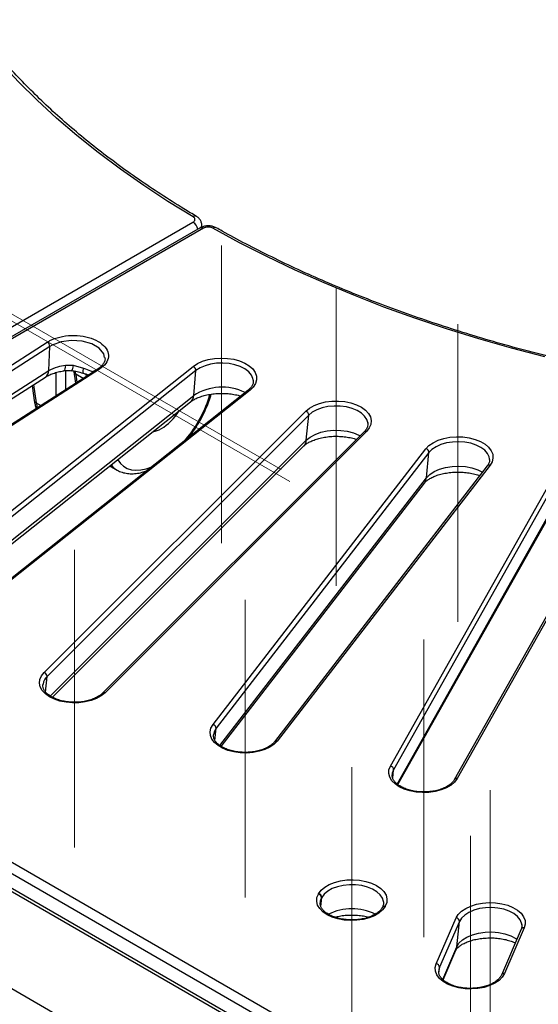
# Model space of a CAD drawing. Header units: millimetres. Extents: x 200 to 5740, y 200 to 4000.
# Tile 10 of 38: x 4048 to 4201, y 2399 to 2690. Entities that reach past the tile are written whole.
import ezdxf

# ---------------------------------------------------------------- set-up
doc = ezdxf.new("R2010")
doc.units = ezdxf.units.MM
doc.header["$LTSCALE"] = 20
doc.linetypes.add('CENTERX2', pattern=[20.32, 12.7, -2.54, 2.54, -2.54])
doc.layers.add('FORMAT', color=7, linetype='Continuous')

msp = doc.modelspace()

# ---------------------------------------------------------------- linework, layer by layer
at = {"color": 7, "linetype": 'Continuous', "lineweight": 25}
for p, q in [((3910.409, 2521.001), (4098.978, 2629.86)), ((4101.064, 2628.177), (3912.496, 2519.319)), ((4102.064, 2628.078), (3913.495, 2519.22)), ((3965.419, 2536.41), (4056.065, 2594.526)), ((4056.805, 2593.254), (3966.16, 2535.137)), ((4056.529, 2586.149), (4056.805, 2593.254)), ((4008.522, 2515.456), (4099.041, 2587.379)), ((4061.42, 2587.779), (4063.746, 2587.745)), ((4063.746, 2587.745), (4066.77, 2586.878)), ((4070.974, 2586.613), (3980.25, 2528.446)), ((4071.435, 2586.537), (3980.79, 2528.42)), ((4099.847, 2586.154), (4009.328, 2514.23)), ((4063.899, 2585.76), (4064.407, 2582.402)), ((4099.186, 2578.798), (4099.847, 2586.154)), ((3967.394, 2527.714), (4055.526, 2584.22)), ((4051.608, 2581.707), (4052.271, 2577.328)), ((4116.735, 2583.316), (4116.717, 2583.455)), ((4115.152, 2580.328), (4024.633, 2508.404)), ((4115.774, 2580.361), (4025.255, 2508.438)), ((4010.792, 2507.425), (4098.266, 2576.929)), ((4055.183, 2497.218), (4132.183, 2574.209)), ((4133.046, 2573.034), (4056.046, 2496.042)), ((4132.338, 2565.637), (4133.046, 2573.034)), ((4149.388, 2568.13), (4072.388, 2491.138)), ((4150.095, 2568.239), (4073.095, 2491.248)), ((4057.595, 2489.938), (4131.559, 2563.895)), ((4104.891, 2481.895), (4167.528, 2563.112)), ((4168.438, 2561.99), (4105.801, 2480.774)), ((4167.691, 2554.548), (4168.438, 2561.99)), ((4186.423, 2558.255), (4123.785, 2477.039)), ((4186.316, 2559.958), (4186.303, 2560.129)), ((4074.53, 2558.069), (4076.622, 2556.861)), ((4185.631, 2558.049), (4122.993, 2476.833)), ((4107.286, 2475.465), (4167.1, 2553.02)), ((4157.1, 2469.656), (4204.689, 2554.207)), ((4205.637, 2553.142), (4158.048, 2468.591)), ((4223.488, 2550.192), (4175.899, 2465.641)), ((4224.359, 2550.518), (4176.771, 2465.967)), ((4159.312, 2464.197), (4204.479, 2544.446)), ((3913.495, 2517.593), (4331.855, 2276.079)), ((4333.264, 2266.544), (3902.636, 2515.141)), ((4333.264, 2267.514), (3904.282, 2515.16)), ((4330.446, 2273.49), (3912.087, 2515.004)), ((4054.83, 2493.816), (4054.812, 2493.679)), ((4167.093, 2333.894), (3902.636, 2486.562)), ((4157.608, 2467.257), (4157.592, 2467.031)), ((4135.887, 2431.966), (4135.933, 2432.048)), ((4136.88, 2430.982), (4136.835, 2430.901)), ((4136.395, 2429.567), (4136.379, 2429.341)), ((4154.732, 2428.032), (4154.686, 2427.951)), ((4155.603, 2428.358), (4155.557, 2428.277)), ((4170.612, 2411.405), (4176.444, 2424.908)), ((4177.41, 2423.881), (4171.578, 2410.378)), ((4176.617, 2416.362), (4177.41, 2423.881)), ((4196.512, 2422.02), (4190.68, 2408.516)), ((4195.805, 2422.91), (4195.786, 2423.058)), ((4195.594, 2421.6), (4189.762, 2408.096)), ((4172.605, 2406.703), (4176.374, 2415.431))]:
    msp.add_line(p, q, dxfattribs=at)
at = {"color": 8, "linetype": 'Continuous', "lineweight": 25}
for p, q in [((3966.269, 2528.279), (4056.529, 2586.149)), ((4058.664, 2578.72), (4058.664, 2585.566)), ((4061.482, 2586.117), (4061.482, 2580.527)), ((4066.653, 2583.842), (4064.467, 2585.104)), ((4064.467, 2585.104), (4064.835, 2582.677)), ((4052.035, 2581.981), (4052.84, 2576.672)), ((4009.939, 2507.885), (4099.186, 2578.798)), ((4052.84, 2576.672), (4054.223, 2575.873)), ((4056.983, 2490.29), (4132.338, 2565.637)), ((4106.887, 2475.71), (4167.691, 2554.548)), ((4159.096, 2464.348), (4204.859, 2545.654)), ((4055.609, 2491.474), (4056.046, 2496.042)), ((4105.441, 2477.187), (4105.801, 2480.774)), ((4157.788, 2466.086), (4158.048, 2468.591)), ((4136.574, 2428.396), (4136.835, 2430.901)), ((4136.602, 2428.302), (4136.88, 2430.982)), ((4172.489, 2406.804), (4176.617, 2416.362)), ((4171.578, 2410.378), (4171.319, 2409.406)), ((4171.384, 2408.531), (4171.578, 2410.378))]:
    msp.add_line(p, q, dxfattribs=at)
at = {"color": 7, "linetype": 'Continuous', "lineweight": 25, "flags": 128}
for points in [[(4098.995, 2631.476), (4091.613, 2635.993), (4084.492, 2640.648), (4077.64, 2645.436), (4071.065, 2650.351), (4064.773, 2655.389), (4058.771, 2660.542), (4053.066, 2665.808), (4047.663, 2671.178), (4042.57, 2676.648), (4037.791, 2682.212), (4033.331, 2687.864), (4029.196, 2693.597)], [(4202.54, 2590.181), (4192.751, 2592.756), (4183.113, 2595.514), (4173.637, 2598.455), (4164.334, 2601.573), (4155.214, 2604.867), (4146.286, 2608.332), (4137.56, 2611.964), (4129.046, 2615.76), (4120.753, 2619.716), (4112.689, 2623.827), (4104.864, 2628.088)], [(4099.041, 2587.379), (4100.301, 2588.207), (4101.802, 2588.887), (4103.494, 2589.396), (4105.32, 2589.717), (4107.216, 2589.839), (4109.12, 2589.758), (4110.964, 2589.476), (4112.688, 2589.003), (4114.232, 2588.356), (4115.544, 2587.555), (4116.578, 2586.63), (4117.3, 2585.61), (4117.685, 2584.531), (4117.721, 2583.429), (4117.405, 2582.343), (4116.748, 2581.308), (4115.774, 2580.361)], [(4132.183, 2574.209), (4133.286, 2575.109), (4134.656, 2575.875), (4136.247, 2576.484), (4138.004, 2576.913), (4139.868, 2577.149), (4141.776, 2577.183), (4143.661, 2577.014), (4145.461, 2576.648), (4147.114, 2576.097), (4148.563, 2575.38), (4149.76, 2574.522), (4150.662, 2573.551), (4151.241, 2572.502), (4151.475, 2571.408), (4151.358, 2570.309), (4150.893, 2569.24), (4150.095, 2568.239)], [(4150.466, 2570.67), (4150.464, 2570.69), (4150.432, 2570.905)], [(4167.528, 2563.112), (4168.462, 2564.072), (4169.686, 2564.918), (4171.158, 2565.619), (4172.828, 2566.152), (4174.639, 2566.499), (4176.53, 2566.648), (4178.436, 2566.594), (4180.292, 2566.338), (4182.035, 2565.89), (4183.606, 2565.265), (4184.952, 2564.483), (4186.025, 2563.572), (4186.791, 2562.563), (4187.222, 2561.49), (4187.304, 2560.389), (4187.035, 2559.299), (4186.423, 2558.255)], [(4073.095, 2491.248), (4071.992, 2490.349), (4070.622, 2489.582), (4069.031, 2488.973), (4067.274, 2488.544), (4065.41, 2488.308), (4063.502, 2488.274), (4061.617, 2488.443), (4059.817, 2488.809), (4058.164, 2489.36), (4056.715, 2490.077), (4055.519, 2490.935), (4054.616, 2491.906), (4054.037, 2492.956), (4053.803, 2494.049), (4053.92, 2495.149), (4054.386, 2496.217), (4055.183, 2497.218)], [(4123.785, 2477.039), (4122.852, 2476.078), (4121.628, 2475.233), (4120.156, 2474.532), (4118.486, 2473.998), (4116.675, 2473.652), (4114.784, 2473.503), (4112.878, 2473.557), (4111.021, 2473.813), (4109.278, 2474.261), (4107.707, 2474.886), (4106.362, 2475.667), (4105.288, 2476.578), (4104.523, 2477.587), (4104.092, 2478.661), (4104.009, 2479.761), (4104.279, 2480.852), (4104.891, 2481.895)], [(4176.771, 2465.967), (4176.016, 2464.955), (4174.952, 2464.04), (4173.615, 2463.254), (4172.051, 2462.623), (4170.312, 2462.169), (4168.459, 2461.907), (4166.554, 2461.846), (4164.661, 2461.988), (4162.846, 2462.328), (4161.17, 2462.855), (4159.691, 2463.551), (4158.458, 2464.392), (4157.514, 2465.35), (4156.891, 2466.391), (4156.61, 2467.481), (4156.681, 2468.582), (4157.1, 2469.656)], [(4135.933, 2432.048), (4136.687, 2433.059), (4137.751, 2433.974), (4139.088, 2434.76), (4140.653, 2435.391), (4142.391, 2435.845), (4144.245, 2436.108), (4146.15, 2436.169), (4148.043, 2436.026), (4149.857, 2435.686), (4151.533, 2435.159), (4153.013, 2434.463), (4154.245, 2433.622), (4155.189, 2432.664), (4155.812, 2431.623), (4156.093, 2430.534), (4156.023, 2429.433), (4155.603, 2428.358)], [(4155.557, 2428.277), (4154.803, 2427.265), (4153.739, 2426.35), (4152.402, 2425.564), (4150.838, 2424.933), (4149.099, 2424.479), (4147.246, 2424.217), (4145.34, 2424.156), (4143.448, 2424.298), (4141.633, 2424.638), (4139.957, 2425.165), (4138.478, 2425.861), (4137.245, 2426.702), (4136.301, 2427.66), (4135.678, 2428.701), (4135.397, 2429.791), (4135.467, 2430.892), (4135.887, 2431.966)], [(4176.444, 2424.908), (4177.074, 2425.948), (4178.025, 2426.903), (4179.264, 2427.741), (4180.748, 2428.434), (4182.427, 2428.957), (4184.245, 2429.293), (4186.138, 2429.43), (4188.043, 2429.365), (4189.895, 2429.098), (4191.63, 2428.64), (4193.19, 2428.005), (4194.521, 2427.216), (4195.579, 2426.299), (4196.326, 2425.285), (4196.738, 2424.21), (4196.801, 2423.109), (4196.512, 2422.02)], [(4190.68, 2408.516), (4190.05, 2407.476), (4189.099, 2406.521), (4187.86, 2405.683), (4186.376, 2404.991), (4184.696, 2404.468), (4182.879, 2404.131), (4180.986, 2403.994), (4179.081, 2404.059), (4177.229, 2404.326), (4175.494, 2404.784), (4173.934, 2405.419), (4172.603, 2406.208), (4171.545, 2407.125), (4170.798, 2408.139), (4170.386, 2409.215), (4170.323, 2410.316), (4170.612, 2411.405)], [(4171.319, 2409.406), (4171.312, 2409.332), (4171.301, 2409.097)]]:
    msp.add_lwpolyline(points, dxfattribs=at)
at = {"color": 8, "linetype": 'Continuous', "lineweight": 25, "flags": 128}
for points in [[(4072.953, 2589.981), (4072.739, 2591.095), (4071.38, 2592.724), (4069.164, 2594.004), (4066.336, 2594.794), (4063.217, 2595.003), (4060.156, 2594.607), (4057.501, 2593.651), (4056.805, 2593.254), (4056.805, 2593.254), (4056.805, 2593.254)], [(4061.42, 2587.779), (4061.371, 2587.157), (4061.281, 2586.662), (4061.153, 2586.312), (4060.99, 2586.116), (4060.894, 2586.078)], [(4063.746, 2587.745), (4063.623, 2587.19), (4063.499, 2586.741), (4063.377, 2586.41), (4063.261, 2586.206), (4063.153, 2586.136), (4063.147, 2586.136)], [(4116.717, 2583.455), (4116.638, 2583.826), (4116.175, 2584.85), (4115.376, 2585.801), (4114.27, 2586.645), (4112.9, 2587.347), (4111.32, 2587.882), (4109.589, 2588.228), (4107.774, 2588.373), (4105.946, 2588.311), (4104.173, 2588.044), (4102.525, 2587.582), (4101.064, 2586.944), (4099.847, 2586.154)], [(4150.432, 2570.905), (4150.166, 2571.733), (4149.52, 2572.723), (4148.553, 2573.621), (4147.301, 2574.393), (4145.812, 2575.009), (4144.143, 2575.445), (4142.359, 2575.685), (4140.528, 2575.72), (4138.72, 2575.548), (4137.006, 2575.175), (4135.45, 2574.617), (4134.113, 2573.894), (4133.046, 2573.034)], [(4132.338, 2565.637), (4133.498, 2566.572), (4134.952, 2567.358), (4136.644, 2567.965), (4138.509, 2568.37), (4140.474, 2568.558), (4142.466, 2568.52), (4144.406, 2568.259), (4146.221, 2567.784), (4147.84, 2567.114), (4148.187, 2566.93)], [(4186.303, 2560.129), (4186.186, 2560.709), (4185.7, 2561.729), (4184.879, 2562.674), (4183.754, 2563.509), (4182.369, 2564.201), (4180.776, 2564.724), (4179.038, 2565.058), (4177.22, 2565.189), (4175.393, 2565.113), (4173.627, 2564.832), (4171.989, 2564.358), (4170.543, 2563.709), (4169.344, 2562.909), (4168.438, 2561.99)], [(4167.691, 2554.548), (4168.676, 2555.548), (4169.98, 2556.418), (4171.552, 2557.124), (4173.333, 2557.639), (4175.254, 2557.944), (4177.242, 2558.027), (4179.218, 2557.884), (4181.109, 2557.522), (4182.841, 2556.953), (4184.25, 2556.259)], [(4105.801, 2480.774), (4105.223, 2479.77), (4105.005, 2478.854)], [(4158.048, 2468.591), (4157.655, 2467.558), (4157.608, 2467.257)], [(4155.093, 2429.671), (4155.084, 2429.738), (4154.762, 2430.779), (4154.095, 2431.764), (4153.107, 2432.655), (4151.837, 2433.417), (4150.334, 2434.022), (4148.656, 2434.446), (4146.866, 2434.672), (4145.035, 2434.693), (4143.231, 2434.507), (4141.525, 2434.122), (4139.982, 2433.552), (4138.662, 2432.819), (4137.614, 2431.951), (4136.88, 2430.982)], [(4136.835, 2430.901), (4136.442, 2429.868), (4136.395, 2429.567)], [(4195.786, 2423.058), (4195.72, 2423.374), (4195.273, 2424.399), (4194.488, 2425.355), (4193.395, 2426.203), (4192.037, 2426.913), (4190.464, 2427.455), (4188.739, 2427.811), (4186.926, 2427.965), (4185.097, 2427.912), (4183.32, 2427.654), (4181.665, 2427.2), (4180.195, 2426.569), (4178.966, 2425.785), (4178.026, 2424.877), (4177.41, 2423.881)], [(4176.617, 2416.362), (4177.286, 2417.445), (4178.308, 2418.432), (4179.645, 2419.285), (4181.244, 2419.972), (4183.044, 2420.464), (4184.976, 2420.745), (4186.966, 2420.803), (4188.937, 2420.635), (4190.813, 2420.249), (4192.523, 2419.659), (4194.001, 2418.887), (4194.328, 2418.669)], [(4176.617, 2416.362), (4176.456, 2415.641), (4176.374, 2415.431)]]:
    msp.add_lwpolyline(points, dxfattribs=at)
at = {"color": 8, "linetype": 'Continuous', "lineweight": 25}
for centre, radius, start, end in [((4099.58, 2630.645), 1.016, 64.74316, 125.15711), ((4097.305, 2627.25), 3.1, 9.66327, 57.336), ((4101.479, 2627.271), 0.997, 54.07764, 114.6119), ((4105.451, 2627.297), 0.985, 67.35549, 126.5777), ((4054.121, 2586.175), 2.408, 305.69299, 359.37331), ((4064.791, 2585.959), 0.915, 192.99045, 249.28496), ((4070.286, 2585.541), 3.762, 159.1857, 181.80779), ((4096.611, 2578.903), 2.576, 309.96781, 357.64807), ((4107.49, 2566.134), 15.143, 63.24577, 123.25768), ((4115.49, 2579.842), 0.592, 61.3274, 124.8561), ((4053.162, 2577.526), 0.912, 192.51226, 249.32263), ((4149.827, 2567.628), 0.667, 66.38087, 131.20896), ((4129.555, 2565.835), 2.79, 315.92957, 355.92535), ((4186.179, 2557.567), 0.73, 70.49716, 138.64421), ((4164.763, 2554.803), 2.939, 322.6691, 355.03918), ((4058.694, 2493.15), 3.921, 132.47722, 170.23266), ((4072.83, 2490.62), 0.681, 67.08662, 130.1064), ((4123.542, 2476.349), 0.731, 70.52884, 138.15961), ((4176.561, 2465.199), 0.796, 74.70092, 145.82094), ((4155.347, 2427.509), 0.796, 74.70092, 145.82094), ((4155.393, 2427.595), 0.792, 74.59573, 147.55309), ((4145.77, 2411.967), 15.629, 63.99844, 116.21027), ((4196.329, 2421.207), 0.833, 77.30004, 151.87261), ((4190.497, 2407.703), 0.834, 77.30587, 151.77411)]:
    msp.add_arc(centre, radius, start, end, dxfattribs=at)
at = {"color": 7, "linetype": 'Continuous', "lineweight": 25}
for centre, radius, start, end in [((4055.358, 2593.263), 1.447, 359.61403, 60.76536), ((4098.511, 2586.153), 1.336, 0.02382, 66.62708), ((4131.801, 2573.025), 1.244, 0.42563, 72.1377), ((4167.273, 2561.974), 1.166, 0.77235, 77.3387), ((4054.801, 2496.033), 1.244, 0.42563, 72.1377), ((4104.635, 2480.758), 1.166, 0.77235, 77.3387), ((4156.953, 2468.571), 1.095, 1.01721, 82.27374), ((4135.74, 2430.881), 1.095, 1.01721, 82.27374), ((4135.786, 2430.963), 1.095, 1.01721, 82.27374), ((4176.36, 2423.861), 1.05, 1.10098, 85.43774), ((4170.528, 2410.358), 1.05, 1.10098, 85.43774)]:
    msp.add_arc(centre, radius, start, end, dxfattribs=at)
at = {"color": 8, "linetype": 'Continuous', "lineweight": 25}
for centre, major_axis, ratio, start_param, end_param in [((4057.488, 2580.288), (4.109, 9.15), 0.6340762, 5.5205142, 5.6427019), ((4061.031, 2578.242), (5.233, 8.525), 0.4962746, 5.7837476, 5.9211135), ((4090.181, 2574.881), (11.486, 17.034), 0.5250234, 4.5222673, 5.2919182), ((4068.585, 2587.491), (9.779, 20.317), 0.6212521, 2.396746, 2.4815368), ((4090.341, 2576.894), (5.601, 8.306), 0.5250234, 3.9635561, 4.7482643), ((4090.341, 2576.894), (5.601, 8.306), 0.5250234, 3.5928046, 3.9635561), ((4088.772, 2575.837), (12.495, 18.762), 0.529801, 2.9843553, 3.1800179), ((4090.181, 2574.881), (11.486, 17.034), 0.5250234, 2.8891898, 3.8188016)]:
    msp.add_ellipse(centre, major_axis=major_axis, ratio=ratio, start_param=start_param, end_param=end_param, dxfattribs=at)
at = {"color": 7, "linetype": 'Continuous', "lineweight": 25}
for points, knots in [([(4100.014, 2631.564), (4098.784, 2632.3), (4095.215, 2634.434), (4089.481, 2638.062), (4082.898, 2642.483), (4076.561, 2647.021), (4070.472, 2651.668), (4064.638, 2656.421), (4059.066, 2661.274), (4053.759, 2666.224), (4048.723, 2671.265), (4043.963, 2676.392), (4039.483, 2681.601), (4035.287, 2686.886), (4031.379, 2692.243), (4027.763, 2697.666), (4024.442, 2703.151), (4021.42, 2708.692), (4018.698, 2714.284), (4016.281, 2719.923), (4014.17, 2725.603), (4012.368, 2731.318), (4010.872, 2737.064), (4009.704, 2742.835), (4008.934, 2747.72), (4008.676, 2750.684), (4008.587, 2751.713)], [0, 0, 0, 0, 0.02276792, 0.0660538, 0.10933965, 0.15262531, 0.19591134, 0.2391986, 0.28248813, 0.32578115, 0.36907907, 0.41238351, 0.4556963, 0.49901945, 0.54235513, 0.58570562, 0.62907324, 0.67246026, 0.71586873, 0.75930039, 0.80275647, 0.84623751, 0.88974324, 0.93327237, 0.97682261, 1, 1, 1, 1]), ([(4098.978, 2629.86), (4099.121, 2629.96), (4099.407, 2630.162), (4099.587, 2630.546), (4099.547, 2630.936), (4099.322, 2631.257), (4099.086, 2631.415), (4098.995, 2631.476)], [0, 0, 0, 0, 0.21681693, 0.43367372, 0.64964971, 0.86527047, 1, 1, 1, 1]), ([(4101.527, 2628.635), (4101.53, 2628.645), (4101.628, 2628.956), (4101.537, 2629.607), (4101.225, 2630.433), (4100.697, 2631.102), (4100.238, 2631.407), (4100.011, 2631.557)], [0, 0, 0, 0, 0.0086754, 0.2795206, 0.5298159, 0.767543, 1, 1, 1, 1]), ([(4105.843, 2628.193), (4105.827, 2628.204), (4105.541, 2628.399), (4104.854, 2628.626), (4103.787, 2628.817), (4102.646, 2628.752), (4101.712, 2628.536), (4101.241, 2628.247), (4101.086, 2628.152)], [0, 0, 0, 0, 0.0124307, 0.2175785, 0.4337795, 0.6554098, 0.8860737, 1, 1, 1, 1]), ([(4104.864, 2628.088), (4104.688, 2628.17), (4104.336, 2628.332), (4103.668, 2628.431), (4102.993, 2628.403), (4102.44, 2628.27), (4102.169, 2628.131), (4102.064, 2628.078)], [0, 0, 0, 0, 0.2168169, 0.4336737, 0.6496497, 0.8652704, 1, 1, 1, 1]), ([(4560.683, 2628.198), (4559.408, 2627.487), (4555.709, 2625.426), (4549.42, 2622.114), (4541.751, 2618.308), (4533.876, 2614.642), (4525.807, 2611.119), (4517.55, 2607.741), (4509.113, 2604.513), (4500.506, 2601.437), (4491.735, 2598.516), (4482.81, 2595.754), (4473.74, 2593.153), (4464.532, 2590.715), (4455.197, 2588.444), (4445.743, 2586.341), (4436.179, 2584.409), (4426.515, 2582.649), (4416.76, 2581.063), (4406.924, 2579.653), (4397.016, 2578.42), (4387.045, 2577.365), (4377.023, 2576.489), (4366.957, 2575.794), (4356.859, 2575.28), (4346.738, 2574.947), (4336.604, 2574.797), (4326.466, 2574.828), (4316.335, 2575.041), (4306.221, 2575.435), (4296.132, 2576.011), (4286.08, 2576.768), (4276.074, 2577.705), (4266.124, 2578.82), (4256.239, 2580.114), (4246.43, 2581.584), (4236.704, 2583.23), (4227.073, 2585.049), (4217.546, 2587.04), (4208.131, 2589.201), (4198.838, 2591.529), (4189.676, 2594.023), (4180.654, 2596.679), (4171.781, 2599.496), (4163.065, 2602.47), (4154.515, 2605.598), (4146.139, 2608.878), (4137.945, 2612.306), (4129.941, 2615.878), (4122.135, 2619.591), (4114.67, 2623.375), (4109.282, 2626.272), (4106.418, 2627.877), (4105.845, 2628.198)], [0, 0, 0, 0, 0.0105754, 0.0306821, 0.05079, 0.0708987, 0.0910083, 0.1111187, 0.1312301, 0.1513425, 0.1714559, 0.1915702, 0.2116855, 0.2318017, 0.2519188, 0.2720367, 0.2921553, 0.3122747, 0.3323948, 0.3525154, 0.3726366, 0.3927582, 0.4128803, 0.4330026, 0.4531252, 0.4732481, 0.493371, 0.513494, 0.533617, 0.5537399, 0.5738626, 0.5939851, 0.6141072, 0.634229, 0.6543503, 0.6744712, 0.6945914, 0.714711, 0.7348298, 0.7549479, 0.7750652, 0.7951815, 0.8152969, 0.8354113, 0.8555247, 0.875637, 0.8957482, 0.9158583, 0.9359673, 0.9560753, 0.9761822, 0.9952309, 1, 1, 1, 1]), ([(4056.065, 2594.526), (4056.317, 2594.677), (4057.372, 2595.311), (4059.703, 2596.146), (4063.146, 2596.607), (4066.665, 2596.379), (4069.851, 2595.493), (4072.35, 2594.049), (4073.885, 2592.207), (4074.261, 2590.183), (4073.515, 2588.166), (4072.128, 2587.08), (4071.435, 2586.537)], [0, 0, 0, 0, 0.0336934, 0.1411681, 0.2485966, 0.3559152, 0.4632615, 0.5705091, 0.6778642, 0.7852309, 0.8926182, 1, 1, 1, 1]), ([(4056.529, 2586.149), (4056.529, 2586.149), (4057.289, 2586.614), (4058.83, 2587.307), (4060.665, 2587.641), (4061.42, 2587.779)], [0, 0, 0, 0, 0.0000103, 0.5882396, 1, 1, 1, 1]), ([(4073.041, 2590.011), (4073.063, 2589.89), (4073.137, 2589.479), (4072.963, 2588.824), (4072.544, 2588.017), (4071.893, 2587.303), (4071.319, 2586.835), (4070.952, 2586.602), (4070.884, 2586.559)], [0, 0, 0, 0, 0.1054804, 0.357063, 0.5745871, 0.784664, 0.9600492, 1, 1, 1, 1]), ([(4055.518, 2584.212), (4055.67, 2584.307), (4055.99, 2584.506), (4056.719, 2584.88), (4057.797, 2585.33), (4059.259, 2585.78), (4060.354, 2585.978), (4060.895, 2586.076)], [0, 0, 0, 0, 0.1173286, 0.24644703, 0.49306476, 0.7496534, 1, 1, 1, 1]), ([(4060.894, 2586.075), (4060.922, 2586.08), (4061.438, 2586.178), (4062.198, 2586.22), (4062.932, 2586.133), (4063.143, 2586.108)], [0, 0, 0, 0, 0.0394021, 0.7243197, 1, 1, 1, 1]), ([(4063.144, 2586.135), (4063.156, 2586.134), (4063.739, 2586.102), (4064.888, 2585.896), (4065.987, 2585.573), (4066.524, 2585.415)], [0, 0, 0, 0, 0.0105352, 0.5154565, 1, 1, 1, 1]), ([(4066.526, 2585.422), (4066.81, 2585.334), (4067.399, 2585.149), (4067.969, 2584.969), (4068.265, 2584.876)], [0, 0, 0, 0, 0.48144353, 1, 1, 1, 1]), ([(4066.77, 2586.878), (4067.468, 2586.626), (4068.373, 2586.301), (4069.21, 2585.967), (4069.4, 2585.891)], [0, 0, 0, 0, 0.7721201, 1, 1, 1, 1]), ([(4116.699, 2583.426), (4116.724, 2583.207), (4116.779, 2582.726), (4116.556, 2581.99), (4116.087, 2581.209), (4115.558, 2580.658), (4115.21, 2580.375), (4115.152, 2580.328)], [0, 0, 0, 0, 0.2152972, 0.4726008, 0.715379, 0.9525682, 1, 1, 1, 1]), ([(4097.792, 2566.534), (4098.126, 2566.962), (4099.002, 2568.087), (4100.274, 2570.036), (4101.599, 2572.33), (4102.74, 2574.676), (4103.689, 2576.985), (4104.144, 2578.487), (4104.363, 2579.21)], [0, 0, 0, 0, 0.1107728, 0.2906707, 0.4707053, 0.6510331, 0.8318221, 1, 1, 1, 1]), ([(4098.266, 2576.929), (4098.398, 2577.029), (4098.778, 2577.317), (4099.617, 2577.811), (4100.845, 2578.356), (4102.295, 2578.823), (4103.919, 2579.18), (4105.67, 2579.402), (4107.486, 2579.473), (4109.309, 2579.39), (4111.055, 2579.145), (4112.313, 2578.883), (4112.91, 2578.677), (4113.024, 2578.637)], [0, 0, 0, 0, 0.051697, 0.1493869, 0.2483848, 0.3492435, 0.4519036, 0.5559798, 0.6609593, 0.7662883, 0.8713058, 0.9753789, 1, 1, 1, 1]), ([(4052.271, 2577.328), (4052.336, 2576.927), (4052.467, 2576.109), (4052.699, 2575.356), (4052.818, 2574.972)], [0, 0, 0, 0, 0.4905904, 1, 1, 1, 1]), ([(4150.411, 2570.857), (4150.434, 2570.773), (4150.536, 2570.406), (4150.437, 2569.796), (4150.116, 2568.996), (4149.696, 2568.443), (4149.42, 2568.163), (4149.388, 2568.13)], [0, 0, 0, 0, 0.09247993, 0.40621431, 0.69057202, 0.96360042, 1, 1, 1, 1]), ([(4131.559, 2563.895), (4131.655, 2563.986), (4131.931, 2564.249), (4132.603, 2564.74), (4133.652, 2565.316), (4134.946, 2565.844), (4136.446, 2566.285), (4138.11, 2566.608), (4139.885, 2566.79), (4141.708, 2566.82), (4143.521, 2566.695), (4145.239, 2566.412), (4146.46, 2566.125), (4147.027, 2565.912), (4147.13, 2565.873)], [0, 0, 0, 0, 0.0470241, 0.1357627, 0.2250765, 0.3157193, 0.4080894, 0.5020261, 0.5971348, 0.6929331, 0.7889128, 0.8844275, 0.9789526, 1, 1, 1, 1]), ([(4186.284, 2559.995), (4186.296, 2559.904), (4186.349, 2559.523), (4186.172, 2558.882), (4185.804, 2558.316), (4185.631, 2558.049)], [0, 0, 0, 0, 0.1435607, 0.5968816, 1, 1, 1, 1]), ([(4076.7, 2556.862), (4076.929, 2556.724), (4077.601, 2556.319), (4078.883, 2555.946), (4080.496, 2555.725), (4082.224, 2555.806), (4083.84, 2556.092), (4084.89, 2556.469), (4085.319, 2556.624)], [0, 0, 0, 0, 0.0959209, 0.2822782, 0.4706293, 0.6637634, 0.8625543, 1, 1, 1, 1]), ([(4167.1, 2553.02), (4167.162, 2553.096), (4167.341, 2553.316), (4167.843, 2553.778), (4168.707, 2554.363), (4169.832, 2554.932), (4171.187, 2555.438), (4172.738, 2555.848), (4174.439, 2556.133), (4176.234, 2556.274), (4178.06, 2556.259), (4179.858, 2556.09), (4181.541, 2555.768), (4182.744, 2555.449), (4183.299, 2555.22), (4183.413, 2555.173)], [0, 0, 0, 0, 0.0430834, 0.1251406, 0.2064288, 0.2882716, 0.3715114, 0.4563219, 0.5424755, 0.6295799, 0.717184, 0.8048076, 0.8918474, 0.9778626, 1, 1, 1, 1]), ([(4072.388, 2491.138), (4072.247, 2491.006), (4071.834, 2490.618), (4070.941, 2490.017), (4069.658, 2489.403), (4068.181, 2488.921), (4066.564, 2488.593), (4064.862, 2488.432), (4063.132, 2488.447), (4061.437, 2488.636), (4059.837, 2488.992), (4058.389, 2489.498), (4057.142, 2490.13), (4056.14, 2490.856), (4055.405, 2491.637), (4054.957, 2492.436), (4054.761, 2493.146), (4054.829, 2493.598), (4054.858, 2493.788)], [0, 0, 0, 0, 0.0336399, 0.0989856, 0.1643452, 0.2297967, 0.2955019, 0.3614237, 0.4274604, 0.4934886, 0.5593458, 0.6249085, 0.6900762, 0.7548386, 0.8194385, 0.884423, 0.9514436, 1, 1, 1, 1]), ([(4122.993, 2476.833), (4122.882, 2476.698), (4122.55, 2476.298), (4121.784, 2475.658), (4120.627, 2474.978), (4119.254, 2474.417), (4117.713, 2473.998), (4116.053, 2473.739), (4114.332, 2473.651), (4112.609, 2473.74), (4110.947, 2474.001), (4109.404, 2474.423), (4108.035, 2474.985), (4106.887, 2475.661), (4105.997, 2476.415), (4105.375, 2477.207), (4105.057, 2478.008), (4104.938, 2478.549), (4105.012, 2478.844), (4105.018, 2478.867)], [0, 0, 0, 0, 0.0326923, 0.0969544, 0.1607901, 0.2245453, 0.2884948, 0.3526896, 0.4170578, 0.4814898, 0.5458457, 0.6099832, 0.673787, 0.7371839, 0.8002437, 0.8632986, 0.9272573, 0.9942519, 1, 1, 1, 1]), ([(4175.899, 2465.641), (4175.816, 2465.506), (4175.566, 2465.099), (4174.931, 2464.43), (4173.907, 2463.692), (4172.646, 2463.06), (4171.194, 2462.559), (4169.594, 2462.208), (4167.9, 2462.023), (4166.171, 2462.013), (4164.467, 2462.178), (4162.85, 2462.511), (4161.377, 2462.998), (4160.1, 2463.614), (4159.061, 2464.328), (4158.287, 2465.104), (4157.804, 2465.903), (4157.583, 2466.556), (4157.619, 2466.948), (4157.631, 2467.08)], [0, 0, 0, 0, 0.031744, 0.0954803, 0.1580133, 0.2201562, 0.2823425, 0.3447643, 0.4074024, 0.4701647, 0.5329387, 0.5955691, 0.6579355, 0.7199367, 0.7815443, 0.8429511, 0.9046036, 0.9678965, 1, 1, 1, 1]), ([(4154.686, 2427.951), (4154.603, 2427.816), (4154.353, 2427.409), (4153.718, 2426.74), (4152.693, 2426.002), (4151.433, 2425.37), (4149.981, 2424.869), (4148.381, 2424.518), (4146.687, 2424.333), (4144.957, 2424.323), (4143.254, 2424.488), (4141.637, 2424.821), (4140.164, 2425.308), (4138.886, 2425.924), (4137.848, 2426.638), (4137.073, 2427.414), (4136.59, 2428.213), (4136.37, 2428.866), (4136.406, 2429.258), (4136.418, 2429.39)], [0, 0, 0, 0, 0.031744, 0.0954803, 0.1580133, 0.2201562, 0.2823425, 0.3447643, 0.4074024, 0.4701647, 0.5329387, 0.5955691, 0.6579355, 0.7199367, 0.7815443, 0.8429511, 0.9046036, 0.9678965, 1, 1, 1, 1]), ([(4155.088, 2429.666), (4155.1, 2429.401), (4155.124, 2428.865), (4154.863, 2428.311), (4154.732, 2428.032)], [0, 0, 0, 0, 0.4950479, 1, 1, 1, 1]), ([(4140.757, 2425.145), (4141.19, 2425.253), (4142.156, 2425.495), (4143.806, 2425.712), (4145.615, 2425.806), (4147.436, 2425.738), (4149.178, 2425.532), (4150.23, 2425.283), (4150.736, 2425.163)], [0, 0, 0, 0, 0.1405478, 0.3133752, 0.4878187, 0.6629615, 0.8377434, 1, 1, 1, 1]), ([(4195.763, 2423.027), (4195.793, 2422.831), (4195.864, 2422.359), (4195.694, 2421.879), (4195.594, 2421.6)], [0, 0, 0, 0, 0.4160759, 1, 1, 1, 1]), ([(4176.374, 2415.431), (4176.392, 2415.47), (4176.444, 2415.581), (4176.665, 2415.907), (4177.182, 2416.425), (4177.993, 2417.012), (4179.061, 2417.588), (4180.367, 2418.112), (4181.878, 2418.546), (4183.55, 2418.862), (4185.329, 2419.036), (4187.154, 2419.056), (4188.96, 2418.92), (4190.689, 2418.636), (4192.251, 2418.217), (4193.32, 2417.843), (4193.775, 2417.608), (4193.853, 2417.568)], [0, 0, 0, 0, 0.0377447, 0.1062626, 0.1783289, 0.2483489, 0.3186312, 0.3899964, 0.4627214, 0.5366637, 0.6115069, 0.6868695, 0.7623513, 0.8374365, 0.9117217, 0.9848652, 1, 1, 1, 1]), ([(4189.762, 2408.096), (4189.697, 2407.962), (4189.5, 2407.553), (4188.953, 2406.869), (4188.017, 2406.097), (4186.836, 2405.424), (4185.449, 2404.873), (4183.897, 2404.465), (4182.23, 2404.219), (4180.507, 2404.145), (4178.787, 2404.247), (4177.131, 2404.521), (4175.6, 2404.955), (4174.247, 2405.527), (4173.118, 2406.21), (4172.245, 2406.968), (4171.657, 2407.762), (4171.34, 2408.496), (4171.332, 2408.957), (4171.329, 2409.163)], [0, 0, 0, 0, 0.0310941, 0.0948462, 0.1566733, 0.217709, 0.2786908, 0.3398701, 0.4012813, 0.462851, 0.5244731, 0.5860106, 0.6473302, 0.7083232, 0.7689254, 0.8292215, 0.8895482, 0.9508526, 1, 1, 1, 1])]:
    msp.add_open_spline(points, degree=3, knots=knots, dxfattribs=at)
at = {"color": 8, "linetype": 'Continuous', "lineweight": 25}
for points, knots in [([(4101.519, 2628.639), (4101.521, 2628.623), (4101.543, 2628.443), (4101.412, 2628.282), (4101.293, 2628.134)], [0, 0, 0, 0, 0.089715, 1, 1, 1, 1]), ([(4069.4, 2585.891), (4069.704, 2586.05), (4070.008, 2586.21), (4070.352, 2586.214), (4070.352, 2586.214)], [0, 0, 0, 0, 0.99880524, 1, 1, 1, 1]), ([(4069.4, 2585.891), (4069.402, 2585.887), (4069.44, 2585.815), (4069.48, 2585.745), (4069.517, 2585.679)], [0, 0, 0, 0, 0.054775, 1, 1, 1, 1]), ([(4069.476, 2585.652), (4069.449, 2585.724), (4069.42, 2585.8), (4069.401, 2585.887), (4069.4, 2585.891)], [0, 0, 0, 0, 0.9544742, 1, 1, 1, 1]), ([(4071.435, 2586.537), (4071.384, 2586.56), (4071.281, 2586.607), (4071.134, 2586.629), (4071.001, 2586.618), (4070.93, 2586.579), (4070.896, 2586.561)], [0, 0, 0, 0, 0.2549456, 0.5098913, 0.7648369, 1, 1, 1, 1])]:
    msp.add_open_spline(points, degree=3, knots=knots, dxfattribs=at)
at = {"layer": 'FORMAT', "linetype": 'CENTERX2', "lineweight": 18}
for p, q in [((4107.408, 2535.349), (4107.408, 2622.983)), ((4032.46, 2610.379), (4124.897, 2557.017)), ((4141.139, 2522.703), (4141.139, 2610.337)), ((4029.893, 2609.827), (4127.464, 2553.5)), ((4176.975, 2512.162), (4176.975, 2599.796)), ((4064.139, 2445.712), (4064.139, 2533.345)), ((4114.338, 2430.946), (4114.338, 2518.579)), ((4166.936, 2419.29), (4166.936, 2506.924)), ((4145.722, 2381.6), (4145.722, 2469.234)), ((4145.768, 2381.681), (4145.768, 2469.315)), ((4186.478, 2374.943), (4186.478, 2462.576)), ((4180.646, 2361.439), (4180.646, 2449.073))]:
    msp.add_line(p, q, dxfattribs=at)

doc.saveas('drawing.dxf')
